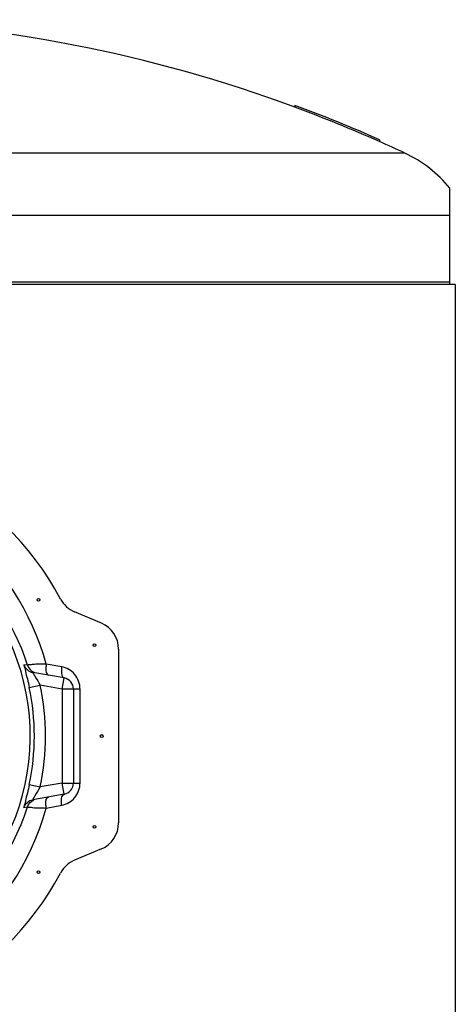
# Model space of a CAD drawing. Header units: millimetres. Extents: x 0 to 297, y 0 to 210.
# Tile 9 of 26: x 153 to 161, y 107 to 125. Entities that reach past the tile are written whole.
import ezdxf

# ---------------------------------------------------------------- set-up
doc = ezdxf.new("R2010")
doc.units = ezdxf.units.MM
doc.header["$LTSCALE"] = 16.335
doc.layers.get('0').update_dxf_attribs({"linetype": 'CONTINUOUS'})
doc.layers.add('AXES_REF', color=7, linetype='CONTINUOUS')

msp = doc.modelspace()

# ---------------------------------------------------------------- linework, layer by layer
at = {"color": 7, "linetype": 'Continuous'}
for p, q in [((158.119, 123.212), (158.119, 123.18)), ((159.619, 122.603), (159.619, 122.57)), ((160.869, 120.038), (160.869, 121.745)), ((160.964, 120.038), (137.824, 120.038)), ((160.964, 120.038), (160.964, 76.038)), ((154.688, 114.038), (154.213, 114.238)), ((154.994, 113.577), (154.994, 110.499)), ((154.029, 113.067), (153.471, 113.165)), ((154.194, 112.87), (154.194, 111.206)), ((154.029, 111.009), (153.471, 110.91)), ((154.688, 110.038), (154.213, 109.838))]:
    msp.add_line(p, q, dxfattribs=at)
at = {"color": 9, "linetype": 'Continuous'}
for p, q in [((160.07, 122.365), (149.964, 122.365)), ((160.869, 121.258), (152.069, 121.258)), ((150.6, 120.083), (160.869, 120.083)), ((153.381, 113.291), (153.316, 113.301)), ((153.985, 113.264), (153.711, 113.313)), ((153.496, 113.12), (153.511, 113.098)), ((153.994, 112.87), (154.029, 113.067)), ((153.41, 112.897), (153.605, 112.939)), ((153.994, 112.87), (153.605, 112.939)), ((153.994, 112.87), (153.994, 111.206)), ((154.31, 112.87), (153.994, 112.87)), ((154.31, 111.206), (154.31, 112.87)), ((153.41, 111.179), (153.605, 111.137)), ((153.994, 111.206), (153.605, 111.137)), ((154.029, 111.009), (153.994, 111.206)), ((153.994, 111.206), (154.31, 111.206)), ((153.51, 110.978), (153.496, 110.956)), ((153.316, 110.775), (153.381, 110.785)), ((153.711, 110.763), (153.985, 110.812))]:
    msp.add_line(p, q, dxfattribs=at)
at = {"color": 7, "linetype": 'Continuous'}
for centre, radius, start, end in [((149.394, 99.567), 25.174, 69.7208, 88.2927), ((149.394, 99.567), 25.203, 66.0651, 69.746), ((149.394, 99.567), 25.173, 66.0348, 69.7208), ((149.394, 99.567), 25.174, 64.9081, 66.0349), ((159.094, 120.282), 2.3, 39.4897, 64.9081), ((149.394, 112.038), 5.175, 27.9613, 171.1056), ((154.407, 114.699), 0.5, 207.9613, 247.1798), ((154.494, 113.577), 0.5, 0, 67.1798), ((153.994, 112.87), 0.2, 0, 80), ((149.394, 112.038), 5.175, 188.8944, 332.0387), ((153.994, 111.206), 0.2, 280, 360), ((154.494, 110.499), 0.5, 292.8202, 360), ((154.407, 109.377), 0.5, 112.8202, 152.0387)]:
    msp.add_arc(centre, radius, start, end, dxfattribs=at)
at = {"color": 9, "linetype": 'Continuous'}
for centre, radius, start, end in [((149.394, 112.038), 4.034, 91.4205, 88.5795), ((155.775, 114.557), 2.694, 211.9885, 212.2333), ((149.394, 112.038), 4.106, 347.9262, 12.0738), ((149.394, 112.038), 4.306, 347.9259, 12.074), ((155.717, 109.565), 2.621, 147.9526, 148.1963)]:
    msp.add_arc(centre, radius, start, end, dxfattribs=at)
for points, knots in [([(153.711, 113.313), (153.46, 114.225), (152.375, 115.949), (150.444, 116.665), (149.494, 116.687)], [0, 0, 0, 0, 0.498852, 1, 1, 1, 1]), ([(153.381, 113.291), (153.131, 114.072), (152.126, 115.522), (150.471, 116.132), (149.644, 116.181)], [0, 0, 0, 0, 0.497649, 1, 1, 1, 1]), ([(153.316, 113.301), (153.305, 113.303), (153.339, 113.233), (153.339, 113.176), (153.381, 113.039), (153.399, 112.948), (153.41, 112.897)], [0, 0, 0, 0, 0.076628, 0.298706, 0.623156, 1, 1, 1, 1]), ([(153.711, 113.313), (153.667, 113.313), (153.59, 113.31), (153.484, 113.309), (153.427, 113.296), (153.384, 113.299), (153.381, 113.291)], [0, 0, 0, 0, 0.393481, 0.708956, 0.918178, 1, 1, 1, 1]), ([(153.711, 113.313), (153.707, 113.289), (153.703, 113.229), (153.707, 113.124), (153.75, 113.116)], [0, 0, 0, 0, 0.354899, 1, 1, 1, 1]), ([(153.985, 113.264), (153.981, 113.24), (153.977, 113.179), (153.985, 113.075), (154.029, 113.067)], [0, 0, 0, 0, 0.351432, 1, 1, 1, 1]), ([(154.31, 112.87), (154.31, 112.963), (154.244, 113.15), (154.072, 113.249), (153.985, 113.264)], [0, 0, 0, 0, 0.512591, 1, 1, 1, 1]), ([(153.471, 113.165), (153.468, 113.166), (153.483, 113.144), (153.485, 113.139), (153.49, 113.13)], [0, 0, 0, 0, 0.247503, 1, 1, 1, 1]), ([(144.973, 111.238), (145.139, 110.25), (146.141, 108.32), (149.131, 107.017), (152.25, 107.979), (153.445, 109.799), (153.711, 110.763)], [0, 0, 0, 0, 0.249899, 0.500006, 0.750719, 1, 1, 1, 1]), ([(145.296, 111.213), (145.476, 110.335), (146.464, 108.649), (149.159, 107.586), (151.949, 108.362), (153.109, 109.934), (153.381, 110.785)], [0, 0, 0, 0, 0.249144, 0.499861, 0.751464, 1, 1, 1, 1]), ([(153.41, 111.179), (153.399, 111.128), (153.381, 111.037), (153.339, 110.9), (153.339, 110.843), (153.305, 110.773), (153.316, 110.775)], [0, 0, 0, 0, 0.376849, 0.701302, 0.923348, 1, 1, 1, 1]), ([(153.985, 110.812), (154.072, 110.827), (154.244, 110.926), (154.31, 111.113), (154.31, 111.206)], [0, 0, 0, 0, 0.48741, 1, 1, 1, 1]), ([(153.49, 110.946), (153.485, 110.938), (153.483, 110.932), (153.468, 110.91), (153.471, 110.91)], [0, 0, 0, 0, 0.748618, 1, 1, 1, 1]), ([(153.711, 110.763), (153.707, 110.787), (153.703, 110.847), (153.707, 110.952), (153.75, 110.96)], [0, 0, 0, 0, 0.354898, 1, 1, 1, 1]), ([(153.985, 110.812), (153.981, 110.836), (153.977, 110.897), (153.985, 111.001), (154.029, 111.009)], [0, 0, 0, 0, 0.351432, 1, 1, 1, 1]), ([(153.381, 110.785), (153.384, 110.777), (153.427, 110.78), (153.484, 110.767), (153.59, 110.766), (153.667, 110.763), (153.711, 110.763)], [0, 0, 0, 0, 0.081821, 0.291044, 0.606519, 1, 1, 1, 1])]:
    msp.add_open_spline(points, degree=3, knots=knots, dxfattribs=at)
for points in [[(153.316, 113.301), (153.337, 113.236), (153.404, 113.177), (153.471, 113.165)], [(153.381, 113.291), (153.397, 113.239), (153.44, 113.19), (153.491, 113.168)], [(153.511, 113.098), (153.543, 113.045), (153.575, 112.993), (153.605, 112.939)], [(153.605, 111.137), (153.575, 111.083), (153.543, 111.03), (153.51, 110.978)], [(153.316, 110.775), (153.337, 110.84), (153.404, 110.899), (153.471, 110.91)], [(153.381, 110.785), (153.397, 110.837), (153.44, 110.886), (153.491, 110.908)]]:
    msp.add_open_spline(points, degree=3, dxfattribs=at)
at = {"layer": 'AXES_REF', "color": 7, "linetype": 'Continuous'}
for centre in [(153.573, 114.45), (154.565, 113.648), (154.694, 112.038), (154.565, 110.428), (153.573, 109.625)]:
    msp.add_circle(centre, 0.025, dxfattribs=at)

doc.saveas('drawing.dxf')
